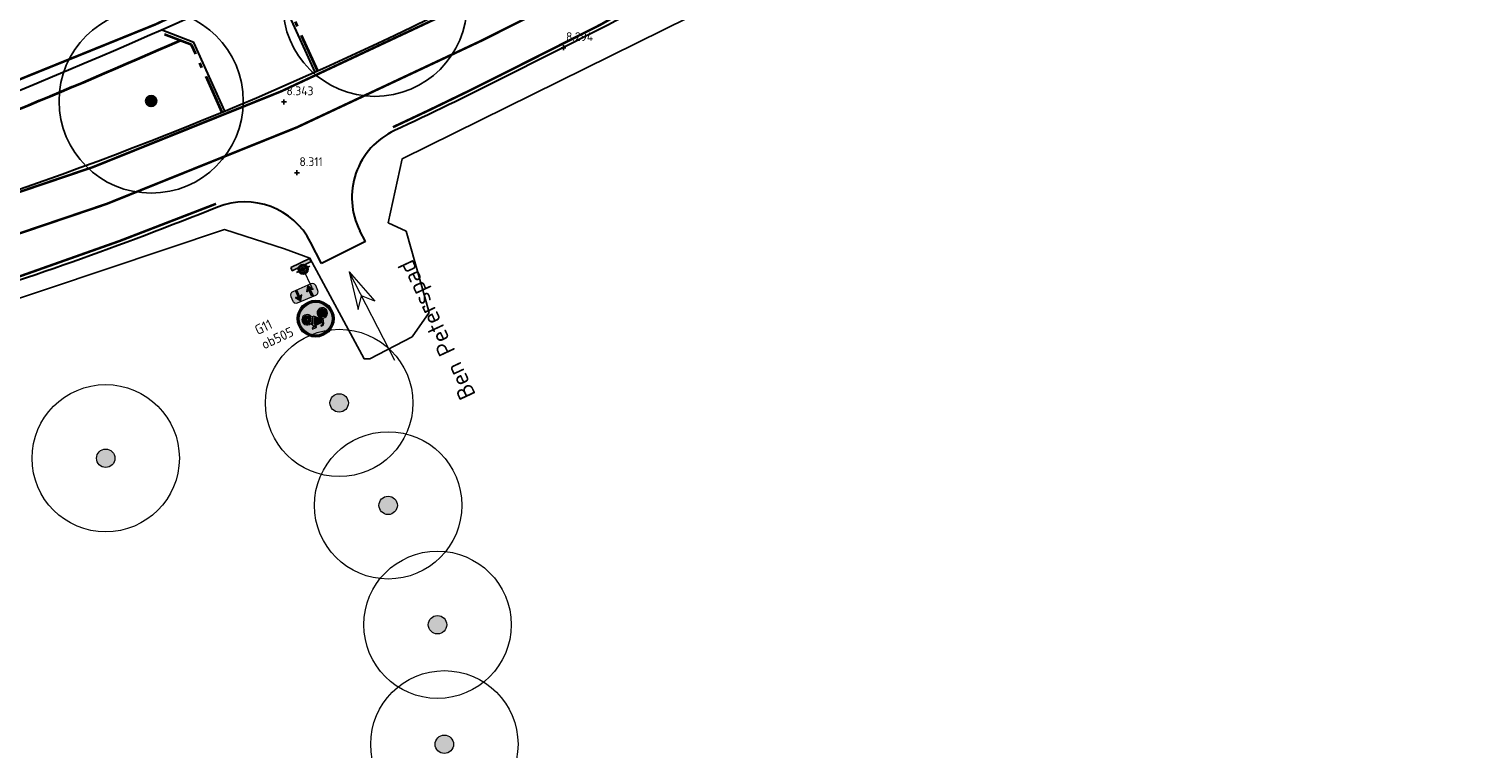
# Model space of a CAD drawing. Header units: metres. Extents: x 158962 to 159595, y 404132 to 404628.
# Tile 8 of 23: x 159230 to 159289, y 404317 to 404347. Entities that reach past the tile are written whole.
import ezdxf
from ezdxf.enums import TextEntityAlignment as Align

# ---------------------------------------------------------------- set-up
doc = ezdxf.new("R2010")
doc.units = ezdxf.units.M
for name, pattern in [('VH-OPSLUITBAND_120X250', [26, 16, -4, 2, -4]), ('VW-1-3_STREEP', [4, 1, -3]), ('VW-30-270_STREEP', [3, 0.3, -2.7])]:
    doc.linetypes.add(name, pattern=pattern)
doc.layers.get('Defpoints').update_dxf_attribs({"color": 171})
for name, color, linetype, lineweight in [('B-WE-GR-BOOM-S', 90, 'Continuous', 25), ('B-WE-GR-BOOM-S (ingemeten)', 90, 'Continuous', 25), ('B-WE-OG-HOOGTEPUNT-S', 7, 'Continuous', 25), ('B-WE-OG-HOOGTEPUNT-T18', 10, 'Continuous', 18), ('B-WE-OG-TOPOGRAFIE-T35', 7, 'Continuous', 35), ('B-WE-OG-TOPOGRAFIE_INRIT-G', 10, 'Continuous', 18), ('N-WE-IE-AANPIJLING-G', 7, 'Continuous', 18), ('N-WE-IE-MEUBILAIR_WEGMEUBILAIR-S', 7, 'Continuous', 25), ('N-WE-VH-HALFVERHARDING_GRASBETONSTEEN-G', 7, 'Continuous', 35), ('N-WE-VH-KANTOPSLUITING_OPSLUITBAND_120X250-G', 4, 'VH-OPSLUITBAND_120X250', 35), ('N-WE-VH-KANTVERHARDING-G', 7, 'Continuous', 30), ('N-WE-VW-MARKERING_LANGS_STREEP_13_010-G', 7, 'VW-1-3_STREEP', 13), ('N-WE-VW-MARKERING_LANGS_STREEP_30270_010-G', 7, 'VW-30-270_STREEP', 13), ('N-WE-VW-MARKERING_LANGS_STREEP_DOORGETROKKEN_010-G', 7, 'Continuous', 13), ('N-WE-VW-VERKEERSTEKEN_BORD-S', 1, 'Continuous', 25), ('N-WE-VW-VERKEERSTEKEN_BORD_G-S-500', 7, 'Continuous', 25), ('N-WE-VW-VERKEERSTEKEN_BORD_ONDERBORD-S-500', 7, 'Continuous', 25)]:
    doc.layers.add(name, color=color, linetype=linetype, lineweight=lineweight)
doc.styles.add('NLCS-ISO', font='NLCS-ISO.TTF')
doc.styles.add('NLCS-ISO-M200-T35', font='NLCS-ISO.TTF', dxfattribs={"height": 0.7})

# ---------------------------------------------------------------- blocks, each defined once
blk = doc.blocks.new('N-SVW-VERKEERSTEKEN_BORD_G11-SO')
at = {"true_color": 0x007dc8}
h = blk.add_hatch(color=152, dxfattribs=at)
h.dxf.hatch_style = 1
h.paths.add_polyline_path([(3.35, 0, 1), (-3.35, 0, 1)])
h.paths.add_polyline_path([(0.12, -0.62), (-1.14, 0.77), (-1.25, 0.45, -0.427471), (-0.78, -1.01, -0.4733), (-2.38, -1.32, -0.794265), (-1.45, 0.53), (-1.08, 1.61, -0.334348), (-0.72, 1.88), (-0.4, 1.88), (-0.4, 1.66), (-0.68, 1.66, 0.345861), (-0.85, 1.55), (-0.98, 1.22), (0.85, 1.22), (0.95, 1.44), (0.64, 1.44, -1), (0.64, 1.66), (1.45, 1.66), (1.45, 1.44), (1.19, 1.44), (1.02, 1.05), (1.31, 0.48, -0.318009), (2.5, 0.17, -0.476174), (2.19, -1.44, -0.529348), (0.62, -0.62)], flags=16)
h.paths.add_polyline_path([(0.15, -0.32), (-1.04, 1), (0.75, 1)], flags=0)
h.paths.add_polyline_path([(0.35, -0.39), (0.9, 0.8), (1.11, 0.39, 0.234167), (0.62, -0.39)], flags=0)
h.paths.add_polyline_path([(-1.17, -1.15, -0.632638), (-2.54, -0.5, -0.479903), (-1.53, 0.31), (-1.81, -0.47, 1.053204), (-1.6, -0.54), (-1.33, 0.24, -0.542254)], flags=0)
h.paths.add_polyline_path([(0.85, -0.62), (1.7, -0.62, 0.566151), (1.79, -0.46), (1.41, 0.28, -0.564261), (2.51, -0.63, -0.396488), (1.6, -1.34, -0.350134)], flags=0)
h.paths.add_polyline_path([(0.85, -0.39, -0.216058), (1.22, 0.18), (1.52, -0.39)], flags=0)
h = blk.add_hatch(color=152, dxfattribs=at)
h.dxf.hatch_style = 1
h.paths.add_polyline_path([(3.36, 1.15), (3.55, 1.22, 0.577878), (-2.83, 2.46), (-2.68, 2.33, -0.577878)])
at = {"true_color": 0xffffff}
h = blk.add_hatch(color=7, dxfattribs=at)
h.dxf.hatch_style = 1
h.paths.add_polyline_path([(-2.68, 2.33), (-2.53, 2.19, -0.577878), (3.17, 1.09), (3.36, 1.15, 0.577878)])
at = {"true_color": 0x007dc8}
h = blk.add_hatch(color=152, dxfattribs=at)
h.dxf.hatch_style = 1
h.paths.add_polyline_path([(-2.68, 2.33), (-2.83, 2.46, 0.180494), (-3.75, 0, 0.414214), (0, -3.75), (0, -3.55, -0.414214), (-3.55, 0, -0.180494)])
at = {"true_color": 0xffffff}
h = blk.add_hatch(color=7, dxfattribs=at)
h.dxf.hatch_style = 1
h.paths.add_polyline_path([(-3.35, 0, -0.180494), (-2.53, 2.19), (-2.68, 2.33, 0.180494), (-3.55, 0, 0.414214), (0, -3.55), (0, -3.35, -0.414214)])
h = blk.add_hatch(color=7, dxfattribs=at)
h.dxf.hatch_style = 1
h.paths.add_polyline_path([(1.02, 1.05), (1.19, 1.44), (1.45, 1.44), (1.45, 1.66), (0.64, 1.66, 1), (0.64, 1.44), (0.95, 1.44), (0.85, 1.22), (-0.98, 1.22), (-0.85, 1.55, -0.345861), (-0.68, 1.66), (-0.4, 1.66), (-0.4, 1.88), (-0.72, 1.88, 0.334348), (-1.08, 1.61), (-1.45, 0.53, 0.794265), (-2.38, -1.32, 0.4733), (-0.78, -1.01, 0.427471), (-1.25, 0.45), (-1.14, 0.77), (0.12, -0.62), (0.62, -0.62, 0.529348), (2.19, -1.44, 0.476174), (2.5, 0.17, 0.318009), (1.31, 0.48)])
h.paths.add_polyline_path([(-1.04, 1), (0.75, 1), (0.15, -0.32)], flags=16)
h.paths.add_polyline_path([(-1.33, 0.24, -0.542254), (-1.17, -1.15, -0.632638), (-2.54, -0.5, -0.479903), (-1.53, 0.31), (-1.81, -0.47, 1.053204), (-1.6, -0.54)], flags=16)
h.paths.add_polyline_path([(0.9, 0.8), (1.11, 0.39, 0.234167), (0.62, -0.39), (0.35, -0.39)], flags=16)
h.paths.add_polyline_path([(1.22, 0.18), (1.52, -0.39), (0.85, -0.39, -0.216058)], flags=16)
h.paths.add_polyline_path([(0.85, -0.62), (1.7, -0.62, 0.566151), (1.79, -0.46), (1.41, 0.28, -0.564261), (2.51, -0.63, -0.396488), (1.6, -1.34, -0.350134)], flags=16)
at = {"true_color": 0x007dc8}
h = blk.add_hatch(color=152, dxfattribs=at)
h.dxf.hatch_style = 1
h.paths.add_polyline_path([(-1.33, 0.24), (-1.6, -0.54, -1.053204), (-1.81, -0.47), (-1.53, 0.31, 0.479903), (-2.54, -0.5, 0.632638), (-1.17, -1.15, 0.542254)])
h = blk.add_hatch(color=152, dxfattribs=at)
h.dxf.hatch_style = 1
h.paths.add_polyline_path([(0.75, 1), (-1.04, 1), (0.15, -0.32)])
h = blk.add_hatch(color=152, dxfattribs=at)
h.dxf.hatch_style = 1
h.paths.add_polyline_path([(3.75, 0, 0.083022), (3.55, 1.22), (3.36, 1.15, -0.083022), (3.55, 0, -0.414214), (0, -3.55), (0, -3.75, 0.414214)])
at = {"true_color": 0xffffff}
h = blk.add_hatch(color=7, dxfattribs=at)
h.dxf.hatch_style = 1
h.paths.add_polyline_path([(3.36, 1.15), (3.17, 1.09, -0.083022), (3.35, 0, -0.414214), (0, -3.35), (0, -3.55, 0.414214), (3.55, 0, 0.083022)])
at = {"true_color": 0x007dc8}
h = blk.add_hatch(color=152, dxfattribs=at)
h.dxf.hatch_style = 1
h.paths.add_polyline_path([(1.11, 0.39), (0.9, 0.8), (0.35, -0.39), (0.62, -0.39, -0.234167)])
h = blk.add_hatch(color=152, dxfattribs=at)
h.dxf.hatch_style = 1
h.paths.add_polyline_path([(2.51, -0.63, 0.564261), (1.41, 0.28), (1.79, -0.46, -0.566151), (1.7, -0.62), (0.85, -0.62, 0.350134), (1.6, -1.34, 0.396488)])
h = blk.add_hatch(color=152, dxfattribs=at)
h.dxf.hatch_style = 1
h.paths.add_polyline_path([(1.22, 0.18, 0.216058), (0.85, -0.39), (1.52, -0.39)])
at = {"color": 7, "lineweight": 0, "true_color": 0xffffff}
for points in [[(1.02, 1.05), (1.19, 1.44), (1.45, 1.44), (1.45, 1.66), (0.64, 1.66, 1), (0.64, 1.44), (0.95, 1.44), (0.85, 1.22), (-0.98, 1.22), (-0.85, 1.55, -0.345861), (-0.68, 1.66), (-0.4, 1.66), (-0.4, 1.88), (-0.72, 1.88, 0.334348), (-1.08, 1.61), (-1.45, 0.53, 0.794265), (-2.38, -1.32, 0.4733), (-0.78, -1.01, 0.427471), (-1.25, 0.45), (-1.14, 0.77), (0.12, -0.62), (0.62, -0.62, 0.529348), (2.19, -1.44, 0.476174), (2.5, 0.17, 0.318009), (1.31, 0.48)], [(-1.33, 0.24, -0.542254), (-1.17, -1.15, -0.632638), (-2.54, -0.5, -0.479903), (-1.53, 0.31), (-1.81, -0.47, 1.053204), (-1.6, -0.54)], [(0.9, 0.8), (0.35, -0.39), (0.62, -0.39, -0.234167), (1.11, 0.39)], [(1.41, 0.28, -0.564261), (2.51, -0.63, -0.396488), (1.6, -1.34, -0.350134), (0.85, -0.62), (1.7, -0.62, 0.566151), (1.79, -0.46)], [(1.52, -0.39), (1.22, 0.18, 0.216058), (0.85, -0.39)]]:
    blk.add_lwpolyline(points, format="xyb", close=True, dxfattribs=at)
blk.add_lwpolyline([(0.75, 1), (-1.04, 1), (0.15, -0.32)], close=True, dxfattribs=at)
at = {"color": 152, "lineweight": 0, "true_color": 0x007dc8}
blk.add_circle((0, 0), 3.75, dxfattribs=at)
at = {"color": 7, "lineweight": 0, "true_color": 0xffffff}
for radius in [3.55, 3.35]:
    blk.add_circle((0, 0), radius, dxfattribs=at)
blk = doc.blocks.new('N-SVW-VERKEERSTEKEN_BORD_ONDERBORD_OB505-SO')
at = {"true_color": 0xffffff}
h = blk.add_hatch(color=7, dxfattribs=at)
h.dxf.hatch_style = 1
edge = h.paths.add_edge_path()
edge.add_line((-2.75, 0.52), (-2.75, -0.52))
edge.add_arc((-2.02, -0.52), 0.726, 180, 270)
edge.add_line((-2.02, -1.25), (2.02, -1.25))
edge.add_arc((2.02, -0.52), 0.726, 270, 360)
edge.add_line((2.75, -0.52), (2.75, 0.52))
edge.add_arc((2.02, 0.52), 0.726, 360, 450)
edge.add_line((2.02, 1.25), (-2.02, 1.25))
edge.add_arc((-2.02, 0.52), 0.726, 450, 540)
at = {"true_color": 0x191919}
h = blk.add_hatch(color=250, dxfattribs=at)
h.dxf.hatch_style = 1
edge = h.paths.add_edge_path()
edge.add_arc((-1.3, -1.04), 0.0706, 574.6849, 685.4489)
edge.add_line((-1.24, -1.08), (-0.61, -0.17))
edge.add_arc((-0.67, -0.13), 0.069, 325.382, 466.9804)
edge.add_line((-0.69, -0.07), (-1.12, -0.17))
edge.add_line((-1.12, -0.17), (-1.12, 1.11))
edge.add_line((-1.12, 1.11), (-1.47, 1.11))
edge.add_line((-1.47, 1.11), (-1.47, -0.17))
edge.add_line((-1.47, -0.17), (-1.9, -0.07))
edge.add_arc((-1.92, -0.13), 0.0707, 436.7945, 570.8476)
edge.add_line((-1.98, -0.17), (-1.35, -1.08))
h = blk.add_hatch(color=250, dxfattribs=at)
h.dxf.hatch_style = 1
edge = h.paths.add_edge_path()
edge.add_arc((1.3, 1.04), 0.0706, 34.5511, 145.3151, ccw=False)
edge.add_line((1.35, 1.08), (1.98, 0.17))
edge.add_arc((1.92, 0.13), 0.069, 253.0196, 394.618, ccw=False)
edge.add_line((1.9, 0.07), (1.47, 0.17))
edge.add_line((1.47, 0.17), (1.47, -1.11))
edge.add_line((1.47, -1.11), (1.12, -1.11))
edge.add_line((1.12, -1.11), (1.12, 0.17))
edge.add_line((1.12, 0.17), (0.69, 0.07))
edge.add_arc((0.67, 0.13), 0.0707, 149.1524, 283.2055, ccw=False)
edge.add_line((0.61, 0.17), (1.24, 1.08))
at = {"color": 250, "lineweight": 0, "true_color": 0x191919}
for points in [[(-2.75, 0.52), (-2.75, -0.52, 0.414214), (-2.02, -1.25), (2.02, -1.25, 0.414214), (2.75, -0.52), (2.75, 0.52, 0.414214), (2.02, 1.25), (-2.02, 1.25, 0.414214)], [(-1.47, 1.11), (-1.47, -0.17), (-1.9, -0.07, 0.662219), (-1.98, -0.17), (-1.35, -1.08, 0.524067), (-1.24, -1.08), (-0.61, -0.17, 0.710653), (-0.69, -0.07), (-1.12, -0.17), (-1.12, 1.11)], [(1.12, -1.11), (1.12, 0.17), (0.69, 0.07, -0.662219), (0.61, 0.17), (1.24, 1.08, -0.524067), (1.35, 1.08), (1.98, 0.17, -0.710653), (1.9, 0.07), (1.47, 0.17), (1.47, -1.11)]]:
    blk.add_lwpolyline(points, format="xyb", close=True, dxfattribs=at)
blk = doc.blocks.new('inrit')
at = {"linetype": 'Continuous'}
for p, q in [((0, 0), (4.064, 0)), ((4.064, 0), (2.532, 0.38)), ((2.532, 0.38), (2.971, 0)), ((4.064, 0), (2.532, -0.38)), ((2.532, -0.38), (2.971, 0))]:
    blk.add_line(p, q, dxfattribs=at)
blk = doc.blocks.new('verkeersbord richting')
h = blk.add_hatch(color=256)
edge = h.paths.add_edge_path()
edge.add_arc((0, 0), 0.714, -540, -180)
h.paths.add_polyline_path([(-2.14, 1.43), (-2.14, 0.71), (2.14, 0.71), (2.14, 1.43)])
blk.add_lwpolyline([(-2.14, 1.43), (-2.14, 0.71), (2.14, 0.71), (2.14, 1.43)], close=True)
blk.add_circle((0, 0), 0.714)
blk = doc.blocks.new('SIE-WEG_VERKEERSBORD_PAAL-SO')
blk.add_line((-0.3, 0), (0.3, 0))
for radius in [0.2, 0.0745]:
    blk.add_circle((0, 0), radius)
at = {"style": 'NLCS-ISO'}
blk.add_attdef('VERKEERSBORD', (0.2, 0.202), '', height=0.4, dxfattribs=at)
blk = doc.blocks.new('SGR-BOOM_GBKN-SO')
at = {"linetype": 'ByBlock', "lineweight": 18}
h = blk.add_hatch(color=0, dxfattribs=at)
h.dxf.hatch_style = 1
edge = h.paths.add_edge_path()
edge.add_arc((0, 0), 0.25, 0, 360)
at = {"color": 0, "linetype": 'ByBlock', "lineweight": 18}
for radius in [2, 0.25]:
    blk.add_circle((0, 0), radius, dxfattribs=at)
at = {"color": 0, "linetype": 'ByBlock', "lineweight": 18, "style": 'NLCS-ISO'}
blk.add_attdef('SOORT', (2.5, 0), '', height=1.5, dxfattribs=at)
blk = doc.blocks.new('SGR-BOOM_01')
at = {"ltscale": 0.1}
h = blk.add_hatch(color=256, dxfattribs=at)
edge = h.paths.add_edge_path()
edge.add_arc((0, 0), 0.15, 0, 360)
for radius in [2.5, 0.045]:
    blk.add_circle((0, 0), radius)
blk.add_circle((0, 0), 0.15, dxfattribs=at)
blk = doc.blocks.new('SOG-HOOGTEPUNT-SO')
for p, q in [((-0.5, 0), (0.5, 0)), ((0, 0.5), (0, -0.5))]:
    blk.add_line(p, q)

msp = doc.modelspace()

# ---------------------------------------------------------------- linework, layer by layer
at = {"layer": 'Defpoints'}
msp.add_lwpolyline([(159225.699, 404334.506), (159237.733, 404338.537), (159240.176, 404337.753), (159241.217, 404337.365), (159243.432, 404333.267), (159243.66, 404333.268), (159245.376, 404334.166), (159246.074, 404335.152), (159245.13, 404338.47), (159244.408, 404338.814), (159244.977, 404341.42), (159263.034, 404350.357), (159266.47, 404355.761), (159267.669, 404352.262), (159268.585, 404352.282), (159269.405, 404356.181), (159275.388, 404358.676), (159285.577, 404364.743), (159296.374, 404369.726)], dxfattribs=at)
at = {"layer": 'N-WE-IE-AANPIJLING-G', "flags": 128}
msp.add_lwpolyline([(159241.314, 404336.162), (159240.943, 404336.917)], dxfattribs=at)
at = {"layer": 'N-WE-VH-HALFVERHARDING_GRASBETONSTEEN-G'}
for points in [[(159381.51, 404440.163), (159377.772, 404436.191, -0.085818), (159333.7, 404403.061), (159245.916, 404358.095, -0.044387), (159205.379, 404341.684), (159198.922, 404339.715), (159193.779, 404338.147, -0.155199), (159141.165, 404338.777), (159005.614, 404383.687, 0.100467), (158972.749, 404387.638, 0.100467)], [(159200.789, 404333.593), (159207.246, 404335.562, 0.030249), (159235.93, 404346.242, 0.030249)]]:
    msp.add_lwpolyline(points, format="xyb", dxfattribs=at)
at = {"layer": 'N-WE-VH-KANTOPSLUITING_OPSLUITBAND_120X250-G', "ltscale": 0.1, "flags": 128}
for points in [[(159241.541, 404344.992), (159240.255, 404347.82), (159240.774, 404349.222)], [(159237.648, 404343.309), (159236.395, 404346.065), (159235, 404346.597)]]:
    msp.add_lwpolyline(points, dxfattribs=at)
at = {"layer": 'N-WE-VH-KANTVERHARDING-G'}
for points in [[(159539.074, 404612.556, -0.024921), (159506.431, 404568.982), (159456.553, 404508.888, -0.018201), (159403.383, 404449.375), (159369.507, 404414.129, -0.104938), (159346.659, 404398.628), (159321.392, 404388.33, 0.0216), (159317.193, 404386.403), (159266.471, 404360.422, 0.071669), (159258.676, 404354.898, -0.073217), (159251.53, 404349.867), (159247.456, 404347.812, -0.042275), (159224.517, 404338.577), (159183.351, 404325.923, -0.155354), (159149.07, 404326.266), (159006.927, 404373.097, 0.085931), (158975.368, 404377.764)], [(159543.288, 404612.556, -0.025993), (159509.125, 404566.747), (159459.246, 404506.653, -0.018201), (159405.906, 404446.95), (159372.03, 404411.704, -0.104938), (159347.98, 404395.387), (159322.713, 404385.089, 0.0216), (159318.789, 404383.288), (159268.067, 404357.307, 0.071669), (159261.086, 404352.36, -0.073217), (159253.106, 404346.742), (159249.033, 404344.687, -0.008097), (159244.661, 404342.57)], [(158975.368, 404387.107, -0.003403), (158976.49, 404387.155, -0.089181), (159005.394, 404383.022), (159140.945, 404338.113, 0.155199), (159193.983, 404337.477), (159199.127, 404339.045), (159205.583, 404341.014, 0.044387), (159246.235, 404357.472), (159334.019, 404402.438, 0.085818), (159378.281, 404435.711), (159382.02, 404439.684)], [(159200.585, 404334.263), (159207.041, 404336.232, 0.044387), (159248.515, 404353.021), (159336.298, 404397.987, 0.085818), (159381.923, 404432.285), (159385.661, 404436.257)], [(159237.45, 404339.447, -0.021058), (159225.545, 404335.232), (159184.38, 404322.577, -0.155354), (159147.975, 404322.942), (159005.832, 404369.772, 0.086172), (158975.368, 404374.263, 0.086172)]]:
    msp.add_lwpolyline(points, format="xyb", dxfattribs=at)
for points in [[(159241.431, 404344.943), (159240.125, 404347.815), (159240.619, 404349.149)], [(159237.759, 404343.355), (159236.484, 404346.16), (159235.157, 404346.666)], [(159243.476, 404338.045), (159243.25, 404338.49)], [(159241.685, 404337.153), (159241.244, 404338.023)], [(159243.476, 404338.045), (159241.685, 404337.153)]]:
    msp.add_lwpolyline(points, dxfattribs=at)
for centre, start, end in [((159245.924, 404339.849), 114.91449, 206.93708), ((159238.569, 404336.664), 26.93708, 111.91262)]:
    msp.add_arc(centre, 3, start, end, dxfattribs=at)
at = {"layer": 'N-WE-VW-MARKERING_LANGS_STREEP_13_010-G', "const_width": 0.1, "flags": 128}
for points in [[(159533.891, 404612.556, -0.016765), (159513.763, 404585.567), (159490.316, 404556.232, -0.020167), (159397.723, 404449.515), (159385.442, 404436.463), (159381.704, 404432.49, -0.085818), (159336.162, 404398.254), (159248.378, 404353.289, -0.044258), (159207.079, 404336.557), (159195.354, 404332.981, -0.155199), (159139.467, 404333.651), (159003.916, 404378.561, 0.093367), (158975.368, 404382.401)], [(158975.368, 404386.807, -0.003449), (158976.501, 404386.855, -0.089181), (159005.299, 404382.737), (159140.85, 404337.828, 0.155199), (159194.07, 404337.19), (159205.754, 404340.753, 0.044299), (159246.372, 404357.205), (159334.156, 404402.171, 0.085818), (159378.5, 404435.505), (159382.238, 404439.478), (159394.519, 404452.53, 0.020167), (159486.879, 404558.98), (159510.326, 404588.314, 0.015225), (159528.521, 404612.556, 0.015225)]]:
    msp.add_lwpolyline(points, format="xyb", dxfattribs=at)
at = {"layer": 'N-WE-VW-MARKERING_LANGS_STREEP_30270_010-G', "const_width": 0.1, "flags": 128}
msp.add_lwpolyline([(159541.182, 404612.556, -0.025459), (159507.778, 404567.864), (159457.899, 404507.77, -0.018201), (159404.644, 404448.163), (159370.769, 404412.916, -0.104938), (159347.32, 404397.007), (159322.053, 404386.71, 0.0216), (159317.991, 404384.846), (159267.269, 404358.864, 0.071669), (159259.881, 404353.629, -0.073217), (159252.318, 404348.305), (159248.244, 404346.25, -0.042275), (159225.031, 404336.904), (159183.865, 404324.25, -0.155354), (159148.523, 404324.604), (159006.38, 404371.435, 0.086049), (158975.368, 404376.013)], format="xyb", dxfattribs=at)
at = {"layer": 'N-WE-VW-MARKERING_LANGS_STREEP_DOORGETROKKEN_010-G', "const_width": 0.1, "flags": 128}
for points in [[(159539.254, 404612.556, -0.024968), (159506.547, 404568.886), (159456.668, 404508.792, -0.018201), (159403.491, 404449.271), (159369.615, 404414.025, -0.104938), (159346.716, 404398.489), (159321.449, 404388.191, 0.0216), (159317.262, 404386.27), (159266.54, 404360.288, 0.071669), (159258.779, 404354.789, -0.073217), (159251.597, 404349.733), (159247.524, 404347.678, -0.042275), (159224.561, 404338.434), (159183.395, 404325.78, -0.155354), (159149.023, 404326.124), (159006.88, 404372.954, 0.085941), (158975.368, 404377.614)], [(159543.108, 404612.556, -0.025947), (159509.009, 404566.842), (159459.13, 404506.748, -0.018201), (159405.798, 404447.054), (159371.922, 404411.807, -0.104938), (159347.924, 404395.526), (159322.657, 404385.228, 0.0216), (159318.721, 404383.422), (159267.999, 404357.44, 0.071669), (159260.982, 404352.469, -0.073217), (159253.038, 404346.876), (159248.965, 404344.821, -0.008097), (159244.597, 404342.706)], [(159237.394, 404339.586, -0.021058), (159225.501, 404335.375), (159184.335, 404322.721, -0.155354), (159148.022, 404323.085), (159005.879, 404369.915, 0.086161), (158975.368, 404374.413, 0.086161)]]:
    msp.add_lwpolyline(points, format="xyb", dxfattribs=at)

# ---------------------------------------------------------------- block references
at = {"layer": 'B-WE-GR-BOOM-S', "xscale": 1.5, "yscale": 1.5, "zscale": 1.5}
for p in [(159242.408, 404331.473), (159232.901, 404329.221), (159244.403, 404327.301), (159246.413, 404322.437), (159246.691, 404317.568)]:
    msp.add_blockref('SGR-BOOM_GBKN-SO', p, dxfattribs=at)
at = {"layer": 'B-WE-GR-BOOM-S (ingemeten)', "xscale": 1.5, "yscale": 1.5, "zscale": 1.5}
for p in [(159243.863, 404347.712, 8.718), (159234.752, 404343.77, 8.619)]:
    msp.add_blockref('SGR-BOOM_01', p, dxfattribs=at)
at = {"layer": 'B-WE-OG-HOOGTEPUNT-S', "xscale": 0.2, "yscale": 0.2, "zscale": 0.2}
for p in [(159251.543, 404345.944, 8.294), (159240.158, 404343.737, 8.343), (159240.689, 404340.851, 8.311)]:
    msp.add_blockref('SOG-HOOGTEPUNT-SO', p, dxfattribs=at)
at = {"layer": 'B-WE-OG-TOPOGRAFIE_INRIT-G', "rotation": 117.2317915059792}
msp.add_blockref('inrit', (159244.677, 404333.196, -8.088), dxfattribs=at)
at = {"layer": 'N-WE-IE-MEUBILAIR_WEGMEUBILAIR-S'}
ref = msp.add_blockref('SIE-WEG_VERKEERSBORD_PAAL-SO', (159240.943, 404336.917), dxfattribs=dict(at, rotation=25))
ref.add_attrib('VERKEERSBORD', 'G11', (159239.09, 404334.235), dxfattribs={"layer": '0', "height": 0.4, "rotation": 25, "style": 'NLCS-ISO'})
ref = msp.add_blockref('SIE-WEG_VERKEERSBORD_PAAL-SO', (159240.943, 404336.917), dxfattribs=dict(at, rotation=25))
ref.add_attrib('VERKEERSBORD', 'ob505', (159239.353, 404333.648), dxfattribs={"layer": '0', "height": 0.4, "rotation": 25, "style": 'NLCS-ISO'})
at = {"layer": 'N-WE-VW-VERKEERSTEKEN_BORD-S', "xscale": 0.2000000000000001, "yscale": 0.2000000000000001, "zscale": 0.2000000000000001, "rotation": 25.66613974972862}
msp.add_blockref('verkeersbord richting', (159240.943, 404336.917), dxfattribs=at)
at = {"layer": 'N-WE-VW-VERKEERSTEKEN_BORD_G-S-500', "xscale": 0.2, "yscale": 0.2, "zscale": 0.2, "rotation": 204.4001979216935}
msp.add_blockref('N-SVW-VERKEERSTEKEN_BORD_G11-SO', (159241.452, 404334.907), dxfattribs=at)
at = {"layer": 'N-WE-VW-VERKEERSTEKEN_BORD_ONDERBORD-S-500', "xscale": 0.2, "yscale": 0.2, "zscale": 0.2, "rotation": 23.44105818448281}
msp.add_blockref('N-SVW-VERKEERSTEKEN_BORD_ONDERBORD_OB505-SO', (159240.989, 404335.937), dxfattribs=at)

# ---------------------------------------------------------------- texts
at = {"layer": 'B-WE-OG-HOOGTEPUNT-T18', "style": 'NLCS-ISO'}
for s, p in [('8.294', (159251.645, 404346.216, 8.294)), ('8.343', (159240.26, 404344.009, 8.343)), ('8.311', (159240.791, 404341.123, 8.311))]:
    msp.add_text(s, height=0.36, rotation=359.89083, dxfattribs=at).set_placement(p)
at = {"layer": 'B-WE-OG-TOPOGRAFIE-T35', "style": 'NLCS-ISO-M200-T35'}
msp.add_text('Ben Peterspad', height=0.7, rotation=115.02739, dxfattribs=at).set_placement((159246.465, 404334.49), align=Align.MIDDLE)

doc.saveas('drawing.dxf')
